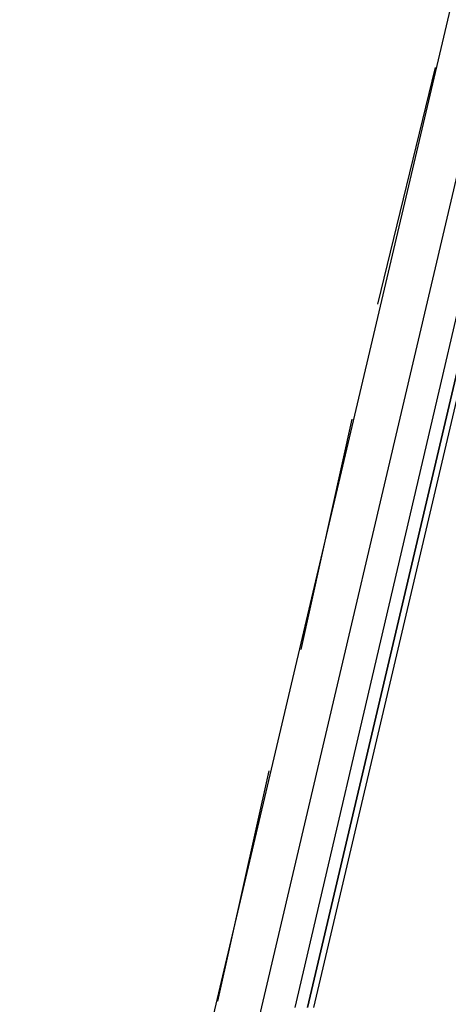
# Model space of a CAD drawing. Header units: feet. Extents: x -79 to 198, y -22 to 181.
# Tile 107 of 256: x 119.12 to 120.013, y 43.158 to 45.211. Entities that reach past the tile are written whole.
import ezdxf

# ---------------------------------------------------------------- set-up
doc = ezdxf.new("R2010")
doc.units = ezdxf.units.FT
doc.layers.add('A-LINEA', color=7, linetype='CONTINUOUS')

msp = doc.modelspace()

# ---------------------------------------------------------------- linework, layer by layer
at = {"layer": 'A-LINEA'}
for p, q in [((119.12, 41.4178), (120.88, 48.8978)), ((119.8667, 44.6178), (119.9867, 45.1111)), ((119.8667, 44.6178), (119.9867, 45.1111)), ((119.7067, 43.8978), (119.8133, 44.3778)), ((119.7067, 43.8978), (119.8133, 44.3778)), ((119.5333, 43.1644), (119.64, 43.6444)), ((119.5333, 43.1644), (119.64, 43.6444)), ((119.6267, 43.1644), (119.2533, 41.5378)), ((119.6267, 43.1644), (119.2533, 41.5378))]:
    msp.add_line(p, q, dxfattribs=at)
for points in [[(119.7333, 43.1511), (120.16, 44.9644), (120.1467, 44.9644), (119.72, 43.1511), (120.1467, 44.9644), (120.1333, 44.9644), (120.1333, 44.9778), (120.12, 44.9778), (119.6933, 43.1511)], [(120.08, 44.9244), (120.08, 44.9111), (120.04, 44.9244), (119.6267, 43.1644)]]:
    msp.add_lwpolyline(points, dxfattribs=at)

doc.saveas('drawing.dxf')
